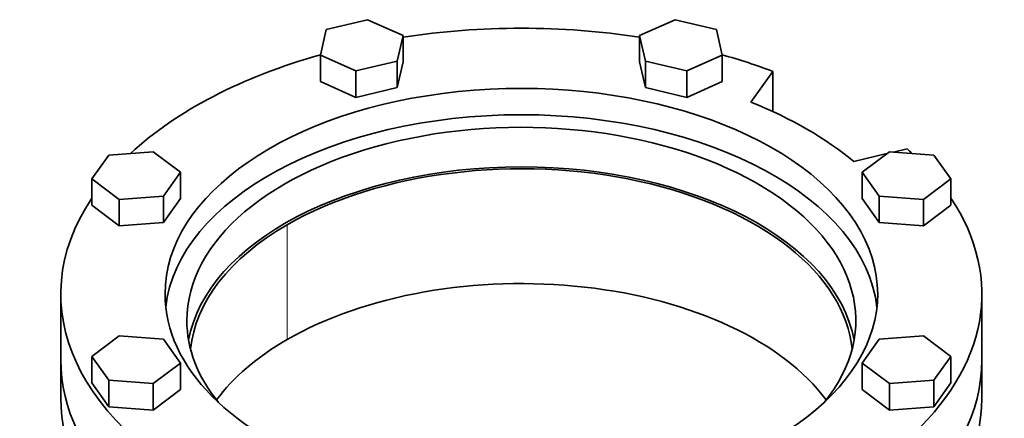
# Model space of a CAD drawing. Header units: millimetres. Extents: x 483 to 1358, y -1720 to 1581.
# Tile 13 of 29: x 1054 to 1358, y -551 to -428. Entities that reach past the tile are written whole.
import ezdxf

# ---------------------------------------------------------------- set-up
doc = ezdxf.new("R2010")
doc.units = ezdxf.units.MM
doc.layers.add('VSI344-454_FLANG', color=7, linetype='Continuous')
doc.layers.add('VSI344-454_TESTA', color=7, linetype='Continuous')

# ---------------------------------------------------------------- blocks, each defined once
blk = doc.blocks.new('SE4')
at = {"layer": 'VSI344-454_FLANG', "color": 7, "linetype": 'Continuous', "lineweight": 35}
for p, q in [((1161.2, -427.8), (1148.4, -430.86)), ((1172.2, -432.67), (1161.2, -427.8)), ((1256.32, -427.8), (1245.32, -432.67)), ((1269.12, -430.86), (1256.32, -427.8)), ((1148.4, -430.86), (1146.59, -438.79)), ((1270.93, -438.79), (1269.12, -430.86)), ((1170.39, -440.6), (1172.2, -432.67)), ((1172.2, -432.67), (1172.2, -440.84)), ((1245.32, -432.67), (1245.32, -440.84)), ((1245.32, -432.67), (1247.13, -440.6)), ((1146.59, -438.79), (1146.59, -446.96)), ((1146.59, -438.79), (1157.59, -443.66)), ((1157.59, -443.66), (1170.39, -440.6)), ((1170.39, -440.6), (1170.39, -448.77)), ((1170.39, -448.77), (1172.2, -440.84)), ((1245.32, -440.84), (1247.13, -448.77)), ((1247.13, -440.6), (1247.13, -448.77)), ((1247.13, -440.6), (1259.93, -443.66)), ((1259.93, -443.66), (1270.93, -438.79)), ((1270.93, -438.79), (1270.93, -446.96)), ((1157.59, -443.66), (1157.59, -451.83)), ((1259.93, -443.66), (1259.93, -451.83)), ((1279.79, -453.32), (1286.63, -443.8)), ((1286.63, -443.8), (1286.63, -456.25)), ((1146.59, -446.96), (1157.59, -451.83)), ((1259.93, -451.83), (1270.93, -446.96)), ((1157.59, -451.83), (1170.39, -448.77)), ((1247.13, -448.77), (1259.93, -451.83)), ((1094.88, -468.65), (1081.14, -469.69)), ((1103.32, -475), (1094.88, -468.65)), ((1322.64, -468.65), (1314.2, -475)), ((1336.38, -469.69), (1322.64, -468.65)), ((1328.11, -467.75), (1323.94, -468.75)), ((1081.14, -469.69), (1075.84, -477.08)), ((1321.84, -469.25), (1311.61, -471.69)), ((1341.68, -477.08), (1336.38, -469.69)), ((1098.01, -482.39), (1103.32, -475)), ((1103.32, -475), (1103.32, -483.16)), ((1314.2, -475), (1314.2, -483.16)), ((1314.2, -475), (1319.51, -482.39)), ((1075.84, -477.08), (1075.84, -485.25)), ((1075.84, -477.08), (1084.28, -483.43)), ((1333.24, -483.43), (1341.68, -477.08)), ((1341.68, -477.08), (1341.68, -485.25)), ((1084.28, -483.43), (1098.01, -482.39)), ((1084.28, -483.43), (1084.28, -491.6)), ((1098.01, -482.39), (1098.01, -490.55)), ((1098.01, -490.55), (1103.32, -483.16)), ((1314.2, -483.16), (1319.51, -490.55)), ((1319.51, -482.39), (1319.51, -490.55)), ((1319.51, -482.39), (1333.24, -483.43)), ((1333.24, -483.43), (1333.24, -491.6)), ((1075.84, -485.25), (1084.28, -491.6)), ((1333.24, -491.6), (1341.68, -485.25)), ((1084.28, -491.6), (1098.01, -490.55)), ((1319.51, -490.55), (1333.24, -491.6)), ((1066.26, -512.71), (1066.26, -533.12)), ((1351.26, -533.12), (1351.26, -512.71)), ((1084.28, -525.65), (1075.84, -532)), ((1098.01, -526.7), (1084.28, -525.65)), ((1103.32, -534.09), (1098.01, -526.7)), ((1319.51, -526.7), (1314.2, -534.09)), ((1333.24, -525.65), (1319.51, -526.7)), ((1341.68, -532), (1333.24, -525.65)), ((1075.84, -532), (1075.84, -540.16)), ((1075.84, -532), (1081.14, -539.39)), ((1336.38, -539.39), (1341.68, -532)), ((1341.68, -532), (1341.68, -540.16)), ((1094.88, -540.43), (1103.32, -534.09)), ((1103.32, -534.09), (1103.32, -542.25)), ((1314.2, -534.09), (1314.2, -542.25)), ((1314.2, -534.09), (1322.64, -540.43)), ((1075.84, -540.16), (1081.14, -547.56)), ((1081.14, -539.39), (1081.14, -547.56)), ((1081.14, -539.39), (1094.88, -540.43)), ((1094.88, -540.43), (1094.88, -548.6)), ((1094.88, -548.6), (1103.32, -542.25)), ((1314.2, -542.25), (1322.64, -548.6)), ((1322.64, -540.43), (1336.38, -539.39)), ((1322.64, -540.43), (1322.64, -548.6)), ((1336.38, -539.39), (1336.38, -547.56)), ((1336.38, -547.56), (1341.68, -540.16)), ((1081.14, -547.56), (1094.88, -548.6)), ((1322.64, -548.6), (1336.38, -547.56))]:
    blk.add_line(p, q, dxfattribs=at)
for centre, major_axis, start_param, end_param in [((1208.76, -512.71), (142.5, 0), 1.311301, 1.830292), ((1208.76, -512.71), (142.5, 0), 2.022017, 2.584178), ((1208.76, -512.71), (142.5, 0), 0.992709, 1.119576), ((1208.76, -512.71), (-110.25, 0), 2.103318, 6.283185), ((1208.76, -512.71), (125, 0), 0.604412, 0.966385), ((1208.76, -520.87), (-103.5, 0), 2.703137, 6.283185), ((1208.76, -520.87), (110.25, 0), 0.064181, 3.077412), ((1208.76, -512.71), (-142.5, 0), 3.699007, 3.71968), ((1208.76, -533.12), (103.5, 0), 0.102659, 3.038933), ((1208.76, -512.71), (142.5, 0), 2.772791, 5.290477), ((1208.76, -512.71), (-142.5, 0), 2.563505, 3.510394), ((1208.76, -512.71), (-110.25, 0), 0, 1.038274), ((1208.76, -520.87), (-103.5, 0), 0, 0.438456), ((1208.76, -533.12), (142.5, 0), 3.141593, 5.290477), ((1208.76, -533.12), (-142.5, 0), 2.563505, 3.141593)]:
    blk.add_ellipse(centre, major_axis=major_axis, ratio=0.57735, start_param=start_param, end_param=end_param, dxfattribs=at)
at = {"layer": 'VSI344-454_TESTA', "color": 4, "linetype": 'Continuous', "lineweight": 9}
blk.add_line((1136.28, -526.79), (1136.28, -491.27), dxfattribs=at)
at = {"layer": 'VSI344-454_TESTA', "color": 7, "linetype": 'Continuous', "lineweight": 35}
for p, q in [((1066.26, -533.12), (1066.26, -544.96)), ((1351.26, -544.96), (1351.26, -533.12))]:
    blk.add_line(p, q, dxfattribs=at)
for centre, major_axis, start_param, end_param in [((1208.76, -533.12), (-102.5, 0), 3.197731, 5.497787), ((1208.76, -533.12), (102.5, 0), 2.356194, 3.085455), ((1208.76, -568.64), (-102.5, 0), 3.543769, 5.497787), ((1208.76, -568.64), (102.5, 0), 2.356194, 2.739416), ((1208.76, -533.12), (142.5, 0), 3.141593, 5.290477), ((1208.76, -533.12), (-142.5, 0), 2.563505, 3.141593), ((1208.76, -544.96), (142.5, 0), 3.141593, 5.290477), ((1208.76, -544.96), (-142.5, 0), 2.563505, 3.141593)]:
    blk.add_ellipse(centre, major_axis=major_axis, ratio=0.57735, start_param=start_param, end_param=end_param, dxfattribs=at)

msp = doc.modelspace()

# ---------------------------------------------------------------- block references
msp.add_blockref('SE4', (0, 0))

doc.saveas('drawing.dxf')
